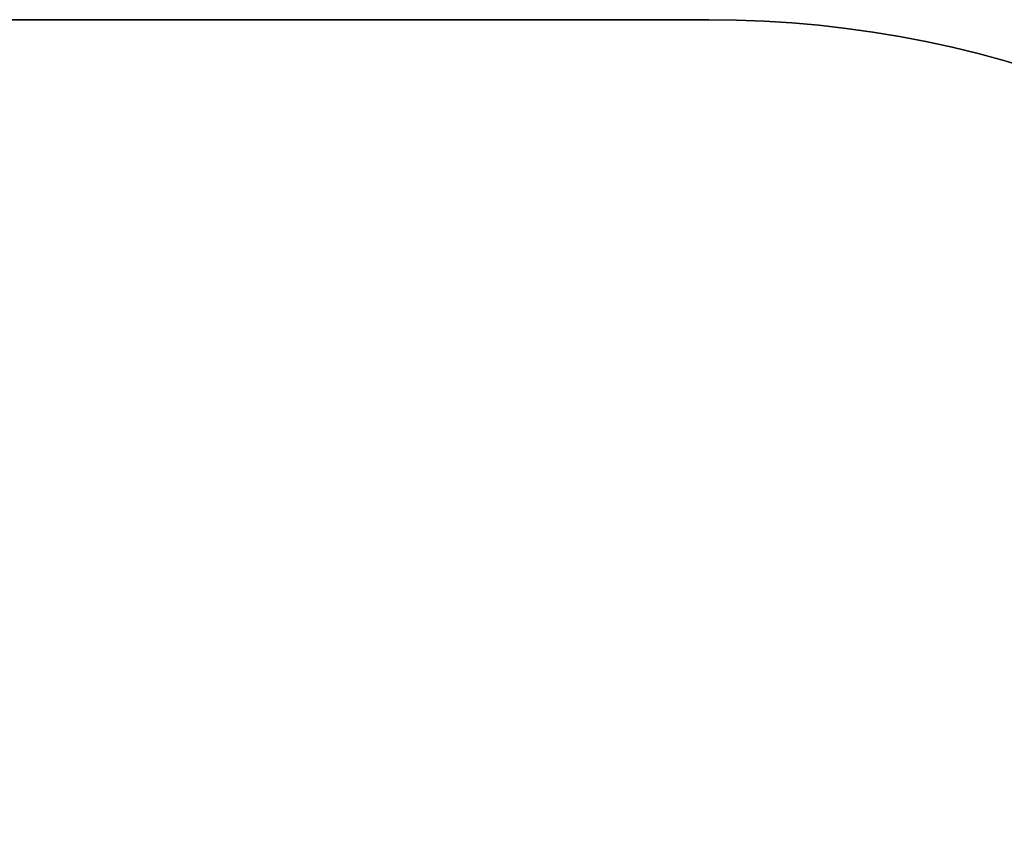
# Model space of a CAD drawing. Extents: x -4.4 to 4.4, y -6.1 to 5.8.
# Tile 95 of 157: x -1.3518 to -1.2421, y 3.5753 to 3.665. Entities that reach past the tile are written whole.
import ezdxf

# ---------------------------------------------------------------- set-up
doc = ezdxf.new("R2010")
doc.units = 0
doc.layers.get('0').update_dxf_attribs({"linetype": 'CONTINUOUS'})

# ---------------------------------------------------------------- blocks, each defined once
blk = doc.blocks.new('*U1')
for p, q in [((-2.235, 3.665, 5.305), (-1.275, 3.665, 5.305)), ((-1.275, 3.665, 5.3045), (-2.235, 3.665, 5.3045)), ((-1.275, 3.665, 5.305), (-1.275, 3.665, 5.3045))]:
    blk.add_line(p, q)
at = {"extrusion": (0, -1, 0)}
for p, q in [((-1.275, 3.665, 5.3045), (-2.235, 3.665, 5.3045)), ((-2.235, 3.665, 5.305), (-1.275, 3.665, 5.305)), ((-1.275, 3.665, 5.305), (-1.275, 3.665, 5.3045))]:
    blk.add_line(p, q, dxfattribs=at)
for centre in [(-1.275, 3.545, 5.305), (-1.275, 3.545, 5.3045), (-1.275, 3.545, 5.3045)]:
    blk.add_arc(centre, 0.12, 0, 90)
at = {"extrusion": (0, 0, -1)}
blk.add_arc((1.275, 3.545, -5.305), 0.12, 90, 180, dxfattribs=at)

msp = doc.modelspace()

# ---------------------------------------------------------------- block references
msp.add_blockref('*U1', (0, 0))

doc.saveas('drawing.dxf')
